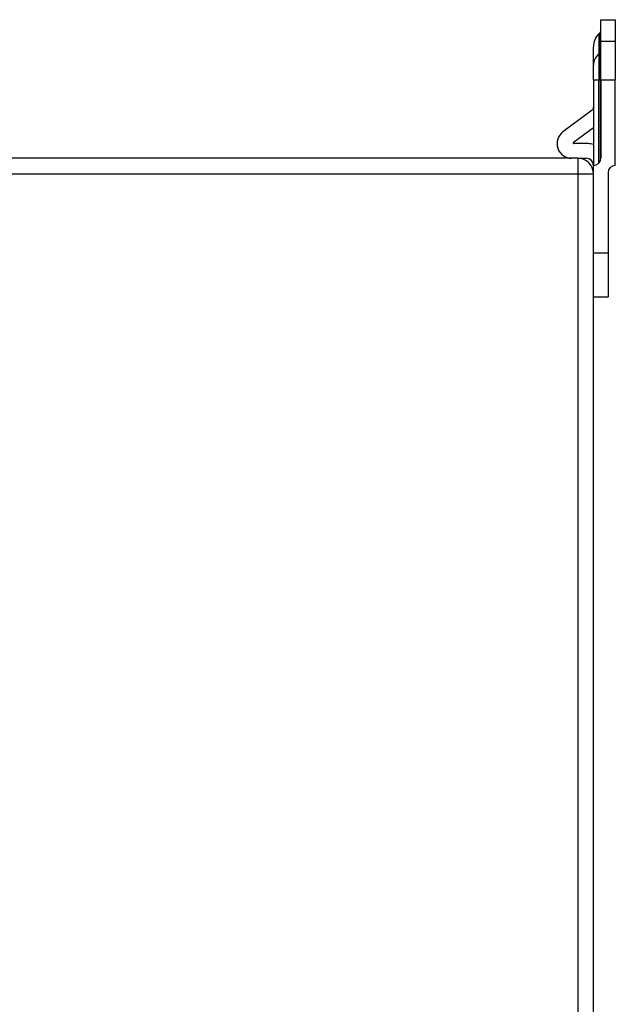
# Model space of a CAD drawing. Header units: inches. Extents: x 4.7 to 53.3, y 4.9 to 37.1.
# Tile 17 of 27: x 40.7 to 43.9, y 20.9 to 26.3. Entities that reach past the tile are written whole.
import ezdxf

# ---------------------------------------------------------------- set-up
doc = ezdxf.new("R2010")
doc.units = ezdxf.units.IN
doc.header["$MEASUREMENT"] = 0
doc.layers.add('Visible Edges(ANSI)', color=7, linetype='Continuous', lineweight=25)
doc.layers.add('Visible Tangent Edges(ANSI)', color=7, linetype='Continuous', lineweight=25)

msp = doc.modelspace()

# ---------------------------------------------------------------- linework, layer by layer
at = {"layer": 'Visible Edges(ANSI)'}
for p, q in [((43.8491, 26.2614), (43.9278, 26.2614)), ((43.8491, 26.1438), (43.8491, 26.2614)), ((43.9278, 26.2614), (43.9278, 26.1438)), ((43.8389, 26.1852), (43.8462, 26.1925)), ((43.8101, 26.0155), (43.8101, 26.1156)), ((43.8491, 25.936), (43.8491, 26.1438)), ((43.9278, 26.1438), (43.9278, 25.936)), ((43.8101, 25.936), (43.8101, 26.0155)), ((43.8101, 25.936), (43.8101, 25.4744)), ((43.8491, 25.936), (43.8491, 25.5134)), ((43.9278, 25.4744), (43.9278, 25.936)), ((43.8021, 25.7726), (43.6449, 25.6558)), ((43.7016, 25.5995), (43.8101, 25.68)), ((43.7788, 25.5924), (43.704, 25.5924)), ((43.7261, 25.5134), (38.3729, 25.5134)), ((43.7261, 25.5134), (43.7711, 25.5134)), ((43.8101, 25.4294), (43.8101, 25.4744)), ((43.8101, 17.5974), (43.8101, 25.4294)), ((43.8888, 25.4354), (43.8888, 25.0014)), ((43.8888, 25.0014), (43.8888, 24.7654)), ((43.8101, 24.7654), (43.8888, 24.7654)), ((43.8101, 24.7653), (43.8888, 24.7653)), ((43.8888, 24.7653), (43.8888, 24.7654))]:
    msp.add_line(p, q, dxfattribs=at)
for centre, radius, start, end in [((43.9085, 26.1156), 0.0984, 135, 180), ((43.8392, 26.1995), 0.00984, 315, 0), ((43.7904, 25.7884), 0.0197, 306.6144, 0), ((43.6921, 25.5924), 0.079, 126.6144, 270), ((43.704, 25.5963), 0.00394, 126.6144, 270), ((43.7788, 25.4824), 0.11, 73.4901, 90), ((43.7261, 25.4294), 0.084, 0, 90), ((43.7711, 25.4744), 0.039, 0, 90), ((43.8101, 25.5134), 0.039, 270, 0), ((43.9278, 25.4354), 0.039, 90, 180)]:
    msp.add_arc(centre, radius, start, end, dxfattribs=at)
at = {"layer": 'Visible Tangent Edges(ANSI)'}
for p, q in [((43.8389, 26.1852), (43.8389, 26.0768)), ((43.8462, 26.0832), (43.8462, 26.1925)), ((43.9278, 26.1438), (43.8491, 26.1438)), ((43.8389, 26.0768), (43.8462, 26.0832)), ((43.8389, 26.0768), (43.8389, 25.936)), ((43.8462, 25.936), (43.8462, 26.0832)), ((43.8101, 25.936), (43.8389, 25.936)), ((43.8389, 25.4871), (43.8389, 25.936)), ((43.8389, 25.936), (43.8462, 25.936)), ((43.8491, 25.936), (43.8462, 25.936)), ((43.8462, 25.936), (43.8462, 25.4987)), ((43.8491, 25.936), (43.9278, 25.936)), ((43.7261, 25.5134), (43.7261, 25.4294)), ((38.3729, 25.4294), (43.7261, 25.4294)), ((43.7261, 25.4294), (43.8101, 25.4294)), ((43.7261, 25.4294), (43.7261, 17.5974)), ((43.8888, 25.0014), (43.8101, 25.0014))]:
    msp.add_line(p, q, dxfattribs=at)
for centre, major_axis in [((43.9085, 26.0155), (-0.0984, 0)), ((43.8392, 26.0893), (0.00984, 0))]:
    msp.add_ellipse(centre, major_axis=major_axis, ratio=0.880525, start_param=5.497787, end_param=6.283185, dxfattribs=at)

doc.saveas('drawing.dxf')
